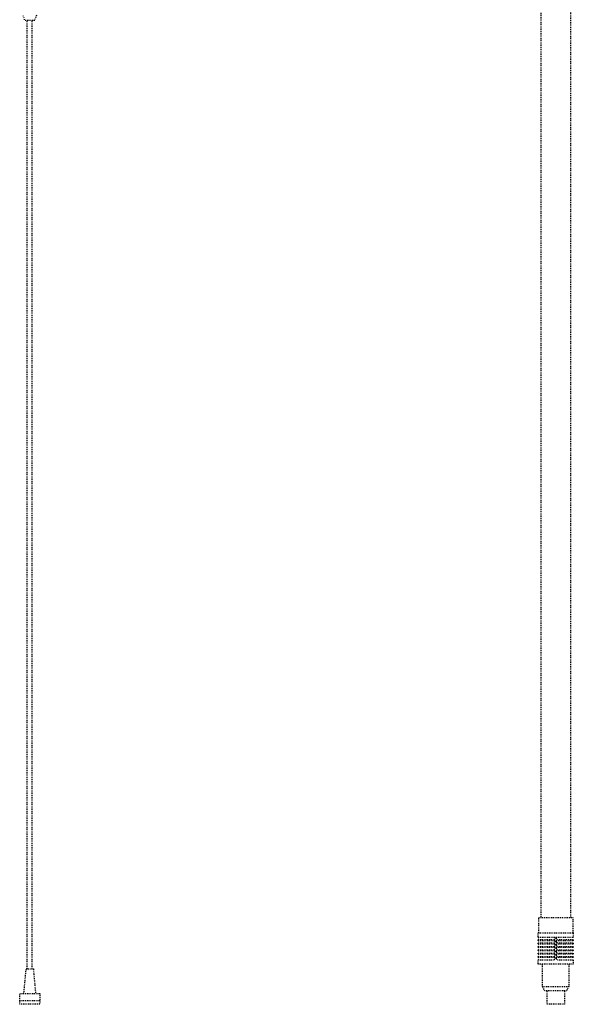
# Model space of a CAD drawing. Extents: x -169 to 7270, y -140 to 2984.
# Tile 18 of 256: x -12 to 50, y 687 to 798. Entities that reach past the tile are written whole.
import ezdxf

# ---------------------------------------------------------------- set-up
doc = ezdxf.new("R2010")
doc.units = 0
doc.header["$MEASUREMENT"] = 0
doc.linetypes.add('HIDDEN5', pattern=[0.05, 0.025, -0.025])
doc.layers.add('FILL-TUBE', color=1, linetype='CONTINUOUS')
doc.layers.add('PROBE', color=2, linetype='CONTINUOUS')

msp = doc.modelspace()

# ---------------------------------------------------------------- linework, layer by layer
at = {"layer": 'FILL-TUBE', "linetype": 'HIDDEN5'}
for p, q in [((50.13344, 858.50092), (50.13344, 696.89884)), ((46.81898, 801.47189), (46.81898, 696.89884)), ((47.00278, 689.14884), (49.94466, 689.14884))]:
    msp.add_line(p, q, dxfattribs=at)
for points in [[(46.56528, 695.14884), (46.56528, 696.89884), (50.38216, 696.89884), (50.38216, 695.14884)], [(49.94466, 691.64884), (49.94466, 689.14884), (49.69466, 688.64884), (47.25278, 688.64884), (47.00278, 689.14884), (47.00278, 691.64884)], [(49.44466, 688.64884), (49.44466, 687.14884), (47.50278, 687.14884), (47.50278, 688.64884)]]:
    msp.add_lwpolyline(points, dxfattribs=at)
for points in [[(50.41341, 694.64884), (46.53403, 694.64884, -0.414213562), (46.50278, 694.68009), (46.50278, 695.14884), (50.44466, 695.14884), (50.44466, 694.68009)], [(48.53622, 694.64884), (48.53622, 694.52384, 0.414213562), (48.66122, 694.39884), (50.41341, 694.39884, -0.414213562), (50.44466, 694.36759), (50.44466, 694.30509, -0.414213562), (50.41341, 694.27384), (46.53403, 694.27384, -0.414213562), (46.50278, 694.30509), (46.50278, 694.36759, -0.414213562), (46.53403, 694.39884), (48.28622, 694.39884, 0.414213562), (48.41122, 694.52384), (48.41122, 694.64884)], [(48.53622, 694.27384), (48.53622, 694.14884, 0.414213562), (48.66122, 694.02384), (50.41341, 694.02384, -0.414213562), (50.44466, 693.99259), (50.44466, 693.93009, -0.414213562), (50.41341, 693.89884), (46.53403, 693.89884, -0.414213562), (46.50278, 693.93009), (46.50278, 693.99259, -0.414213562), (46.53403, 694.02384), (48.28622, 694.02384, 0.414213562), (48.41122, 694.14884), (48.41122, 694.27384)], [(48.53622, 693.89884), (48.53622, 693.77384, 0.414213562), (48.66122, 693.64884), (50.41341, 693.64884, -0.414213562), (50.44466, 693.61759), (50.44466, 693.55509, -0.414213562), (50.41341, 693.52384), (46.53403, 693.52384, -0.414213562), (46.50278, 693.55509), (46.50278, 693.61759, -0.414213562), (46.53403, 693.64884), (48.28622, 693.64884, 0.414213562), (48.41122, 693.77384), (48.41122, 693.89884)], [(48.53622, 693.52384), (48.53622, 693.39884, 0.414213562), (48.66122, 693.27384), (50.41341, 693.27384, -0.414213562), (50.44466, 693.24259), (50.44466, 693.18009, -0.414213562), (50.41341, 693.14884), (46.53403, 693.14884, -0.414213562), (46.50278, 693.18009), (46.50278, 693.24259, -0.414213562), (46.53403, 693.27384), (48.28622, 693.27384, 0.414213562), (48.41122, 693.39884), (48.41122, 693.52384)], [(48.53622, 693.14884), (48.53622, 693.02384, 0.414213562), (48.66122, 692.89884), (50.41341, 692.89884, -0.414213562), (50.44466, 692.86759), (50.44466, 692.80509, -0.414213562), (50.41341, 692.77384), (46.53403, 692.77384, -0.414213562), (46.50278, 692.80509), (46.50278, 692.86759, -0.414213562), (46.53403, 692.89884), (48.28622, 692.89884, 0.414213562), (48.41122, 693.02384), (48.41122, 693.14884)], [(48.53622, 692.77384), (48.53622, 692.64884, 0.414213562), (48.66122, 692.52384), (50.41341, 692.52384, -0.414213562), (50.44466, 692.49259), (50.44466, 692.43009, -0.414213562), (50.41341, 692.39884), (46.53403, 692.39884, -0.414213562), (46.50278, 692.43009), (46.50278, 692.49259, -0.414213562), (46.53403, 692.52384), (48.28622, 692.52384, 0.414213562), (48.41122, 692.64884), (48.41122, 692.77384)], [(48.53622, 692.39884), (48.53622, 692.27384, 0.414213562), (48.66122, 692.14884), (50.41341, 692.14884, -0.414213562), (50.44466, 692.11759), (50.44466, 691.64884), (46.50278, 691.64884), (46.50278, 692.11759, -0.414213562), (46.53403, 692.14884), (48.28622, 692.14884, 0.414213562), (48.41122, 692.27384), (48.41122, 692.39884)]]:
    msp.add_lwpolyline(points, format="xyb", dxfattribs=at)
msp.add_arc((50.41341, 694.68009), 0.03125, 270, 360, dxfattribs=at)
at = {"layer": 'PROBE', "color": 1, "linetype": 'HIDDEN5'}
for p, q in [((-10.75265, 691.10999), (-10.75265, 797.43999)), ((-10.19015, 691.10999), (-10.19015, 797.43999)), ((-11.5964, 687.58733), (-9.3464, 687.58733))]:
    msp.add_line(p, q, dxfattribs=at)
at = {"layer": 'PROBE', "color": 1, "linetype": 'HIDDEN5', "flags": 128}
msp.add_lwpolyline([(-9.72591, 798.03848), (-9.92712, 797.43999), (-11.01568, 797.43999), (-11.21689, 798.03848)], dxfattribs=at)
at = {"layer": 'PROBE', "color": 1, "linetype": 'HIDDEN5'}
msp.add_lwpolyline([(-11.1281, 688.35857), (-10.87465, 691.10999), (-10.06814, 691.10999), (-9.8147, 688.35857)], dxfattribs=at)
msp.add_lwpolyline([(-11.5964, 687.14961), (-11.5964, 688.35857), (-9.3464, 688.35857), (-9.3464, 687.14961)], close=True, dxfattribs=at)

doc.saveas('drawing.dxf')
